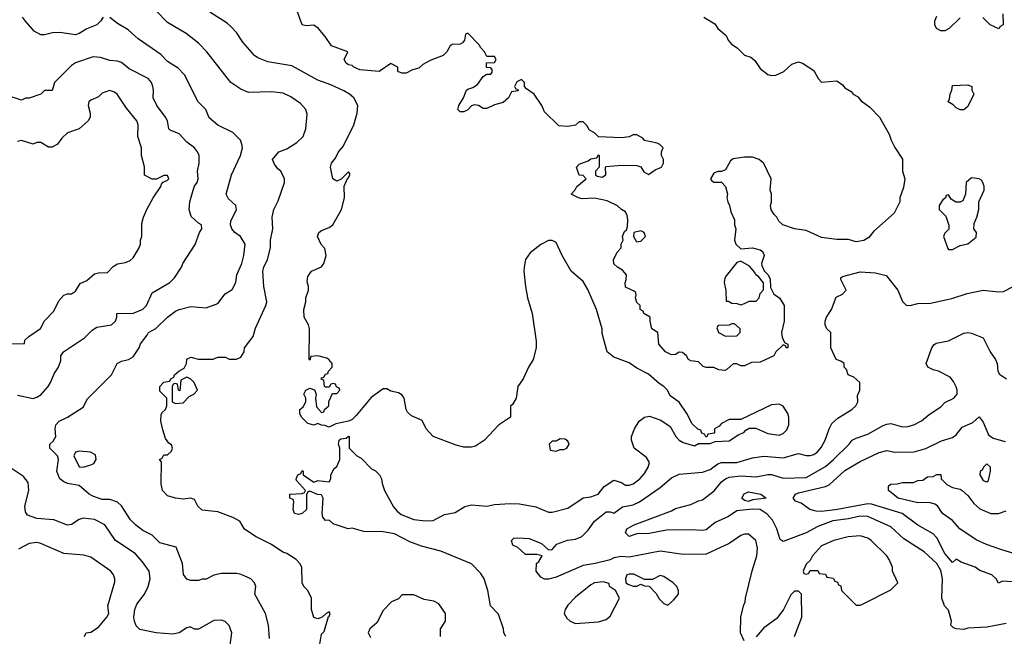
# Model space of a CAD drawing. Header units: inches. Extents: x 2348341 to 2479810, y 460419 to 613669.
# Tile 225 of 256: x 2391461 to 2396580, y 523971 to 527176. Entities that reach past the tile are written whole.
import ezdxf

# ---------------------------------------------------------------- set-up
doc = ezdxf.new("R2010")
doc.units = ezdxf.units.IN
doc.header["$MEASUREMENT"] = 0
doc.layers.add('C3592', color=7, linetype='Continuous')

msp = doc.modelspace()

# ---------------------------------------------------------------- linework, layer by layer
at = {"layer": 'C3592', "color": 2}
for points, elevation in [([(2395018, 527190), (2395074.4, 527154.4), (2395090.9, 527130.9), (2395134.4, 527094.4), (2395144.7, 527070), (2395162, 527050), (2395191.1, 527031.1), (2395230, 526992), (2395262, 526982), (2395283.6, 526963.6), (2395310, 526922), (2395350, 526891.3), (2395370, 526886), (2395392.5, 526887.5), (2395433.6, 526906.4), (2395474.6, 526945.4), (2395510, 526958), (2395530.9, 526950.9), (2395590, 526912), (2395612, 526870), (2395630, 526852), (2395710, 526858), (2395738, 526838), (2395750, 526822), (2395783.6, 526803.6), (2395794, 526790), (2395816.9, 526776.9), (2395835.3, 526755.3), (2395881.1, 526721.1), (2395931.3, 526670), (2395982, 526582), (2395991.3, 526550), (2396010, 526512), (2396050.7, 526450.7), (2396051, 526390), (2396062.8, 526350), (2396055.9, 526304.1), (2396036, 526250), (2396036, 526230), (2396006.8, 526170), (2395902, 526078), (2395875.2, 526044.8), (2395850, 526029.3), (2395810, 526021.2), (2395770, 526034), (2395710, 526034), (2395630, 526044), (2395550, 526081.2), (2395490, 526089), (2395428, 526110), (2395408, 526130), (2395398, 526150), (2395383.1, 526163.1), (2395368, 526188), (2395364, 526210), (2395369, 526230), (2395369, 526270), (2395362, 526290), (2395368, 526350), (2395328.9, 526428.9), (2395306, 526450), (2395270, 526462), (2395230, 526462), (2395170, 526454), (2395156.9, 526443.1), (2395130, 526395.3), (2395110, 526388), (2395090, 526388), (2395070, 526378), (2395052, 526350), (2395059.6, 526339.6), (2395070, 526332), (2395110, 526332), (2395131, 526310), (2395141, 526270), (2395138, 526250), (2395142, 526230), (2395151.1, 526211.1), (2395158, 526178), (2395176.9, 526136.9), (2395178, 526110), (2395184.7, 526090), (2395178, 526030), (2395184.7, 526010), (2395210, 525984.7), (2395270.7, 525990.7), (2395310, 525981), (2395324.7, 525970), (2395331, 525950), (2395318, 525910), (2395319.6, 525899.6), (2395331, 525871), (2395350, 525852), (2395362, 525830), (2395363.6, 525783.6), (2395382, 525750), (2395411.3, 525730), (2395434.8, 525690), (2395436, 525610), (2395422, 525550), (2395425.4, 525525.4), (2395438, 525498), (2395454, 525490), (2395454, 525470), (2395446, 525470), (2395442, 525482), (2395430, 525486), (2395392, 525450), (2395382, 525430), (2395310, 525396), (2395266, 525394), (2395230, 525378), (2395210, 525378), (2395190, 525388), (2395170, 525388), (2395139.8, 525360.2), (2395126.4, 525353.6), (2395096.5, 525356.5), (2395070, 525368.7), (2395030, 525368.7), (2395014.6, 525374.6), (2394990, 525398), (2394950, 525404), (2394938, 525410), (2394928.4, 525428.4), (2394907.3, 525447.3), (2394890, 525448), (2394870, 525435.3), (2394850, 525434), (2394819, 525450), (2394784, 525490), (2394778, 525550), (2394748, 525570), (2394738, 525610), (2394738, 525630), (2394706, 525650), (2394702, 525662), (2394686, 525670), (2394686, 525690), (2394670, 525706), (2394662, 525730), (2394666, 525746), (2394662, 525762), (2394610, 525786), (2394608.4, 525808.4), (2394614.6, 525825.4), (2394615.3, 525850), (2394594.6, 525874.6), (2394568, 525890), (2394550, 525908), (2394548.7, 525930), (2394568, 525970), (2394588, 525990), (2394588.7, 526010), (2394598, 526030), (2394595.3, 526050), (2394604.7, 526075.3), (2394615.3, 526084.7), (2394620.4, 526099.6), (2394623.1, 526136.9), (2394619.3, 526159.3), (2394610, 526178), (2394589.1, 526189.1), (2394568.9, 526208.9), (2394514.6, 526234.6), (2394450, 526249.2), (2394385.6, 526245.6), (2394366, 526250), (2394328, 526270), (2394348.4, 526291.6), (2394358, 526310), (2394406, 526350), (2394390, 526366), (2394369.2, 526369.2), (2394355.3, 526410), (2394370, 526424.7), (2394416.4, 526443.6), (2394430, 526454), (2394462, 526458), (2394470, 526474), (2394474, 526470), (2394474, 526410), (2394454, 526390), (2394454, 526370), (2394463.6, 526363.6), (2394490, 526358), (2394508, 526370), (2394506, 526410), (2394510, 526414), (2394590, 526421), (2394670, 526418), (2394690, 526411.3), (2394705.4, 526385.4), (2394730, 526372), (2394764.7, 526395.3), (2394798, 526410), (2394808, 526430), (2394808, 526450), (2394798, 526470), (2394798, 526490), (2394806, 526510), (2394788.4, 526528.4), (2394774.6, 526534.6), (2394710, 526548), (2394700.4, 526560.4), (2394670, 526578), (2394650, 526578), (2394630, 526568), (2394590, 526562), (2394470, 526568), (2394450, 526588), (2394423.1, 526603.1), (2394410, 526626), (2394390, 526646), (2394370, 526646), (2394350, 526628), (2394310, 526622), (2394264, 526624), (2394190, 526698), (2394175.3, 526730), (2394135.3, 526790), (2394096.4, 526816.4), (2394086, 526830), (2394086, 526850), (2394070, 526866), (2394046, 526854), (2394034, 526830), (2394038, 526818), (2394054, 526810), (2394050, 526806), (2394018, 526802), (2394002, 526770), (2393974.4, 526745.6), (2393930, 526734), (2393890, 526715.3), (2393870, 526715.3), (2393846, 526730), (2393825.4, 526734.6), (2393810, 526728), (2393790, 526708), (2393770, 526698), (2393750, 526698), (2393738, 526710), (2393744, 526730), (2393769, 526770), (2393784, 526810), (2393790, 526816), (2393816.5, 526823.5), (2393840.2, 526839.8), (2393870, 526882), (2393890, 526894), (2393910, 526894), (2393916.4, 526903.6), (2393918, 526918), (2393910, 526926), (2393887.3, 526927.3), (2393888.4, 526951.6), (2393930, 526954), (2393938, 526970), (2393930, 526986), (2393890, 526986), (2393878, 527010), (2393858, 527030), (2393850, 527046), (2393790, 527106), (2393778, 527102), (2393774, 527070), (2393763.6, 527056.4), (2393750, 527048.7), (2393710, 527048), (2393699.6, 527040.4), (2393682, 527010), (2393662, 526990), (2393595.3, 526964.7), (2393556.9, 526943.1), (2393535.3, 526924.7), (2393503.6, 526916.4), (2393470, 526898), (2393450, 526898), (2393430, 526906), (2393426, 526910), (2393426, 526930), (2393390, 526948), (2393330, 526908), (2393230, 526915.3), (2393198, 526930), (2393190, 526938), (2393170, 526942), (2393158, 526950), (2393148, 526970), (2393166, 527010), (2393081.2, 527041.2), (2393048.7, 527090), (2393012.7, 527132.7), (2392990, 527148.7), (2392950, 527144), (2392928.7, 527150), (2392892.7, 527250)], 86), ([(2391894, 527190), (2391882, 527170), (2391862, 527150), (2391810, 527129), (2391770, 527104), (2391750, 527097.2), (2391670, 527109.2), (2391631.1, 527108.9), (2391590, 527098), (2391570, 527098), (2391536.4, 527116.4), (2391490, 527168), (2391475.3, 527190)], 98), ([(2393021.2, 523930), (2393030, 523982), (2393044, 523996), (2393066, 524074), (2393070, 524074), (2393075.3, 524090), (2393070, 524098), (2393054, 524090), (2393034, 524070), (2393010, 524062), (2392989.3, 524069.3), (2392978, 524110), (2392978, 524170), (2392958, 524210), (2392938, 524230), (2392928.7, 524250), (2392928, 524330), (2392918, 524350), (2392898, 524370), (2392850, 524402), (2392829.3, 524409.3), (2392770, 524448), (2392690, 524488), (2392630, 524528), (2392606, 524570), (2392568.9, 524588.9), (2392490, 524618), (2392410, 524627), (2392387.7, 524647.7), (2392370, 524682), (2392364.7, 524684.7), (2392350, 524689), (2392310, 524684), (2392270, 524689.3), (2392230, 524700.9), (2392202.9, 524730), (2392197, 524763), (2392198, 524878), (2392188, 524890), (2392202, 524898), (2392210, 524914), (2392230, 524914), (2392250, 524934), (2392255.3, 524950), (2392250, 524966), (2392235.3, 524975.3), (2392219, 524999), (2392204.7, 525044.7), (2392195.3, 525090), (2392196.4, 525123.6), (2392203.1, 525136.9), (2392218, 525150), (2392226, 525170), (2392226, 525210), (2392190, 525246), (2392188.7, 525270), (2392210, 525292), (2392242, 525298), (2392246, 525310), (2392262, 525318), (2392266, 525330), (2392288, 525350), (2392315.3, 525364.7), (2392328.7, 525390), (2392330, 525412), (2392350, 525422), (2392390, 525411.3), (2392467.3, 525412.7), (2392490, 525422), (2392530, 525422), (2392550, 525412), (2392587.3, 525412.7), (2392610, 525422), (2392628, 525450), (2392629.1, 525470.9), (2392675.3, 525530), (2392686.3, 525573.7), (2392741.2, 525690), (2392745.2, 525710), (2392729.3, 525790), (2392725.2, 525870), (2392729.2, 525890), (2392749.3, 525930.7), (2392765.2, 525990), (2392765.2, 526030), (2392776, 526090), (2392773.2, 526150), (2392781.2, 526190), (2392804.8, 526235.2), (2392838, 526330), (2392838, 526350), (2392818, 526390), (2392802, 526402), (2392784.7, 526424.7), (2392775.3, 526450), (2392808, 526490), (2392850, 526506), (2392902, 526538), (2392934, 526570), (2392948.7, 526610), (2392954.6, 526685.4), (2392948.9, 526708.9), (2392920.2, 526740.2), (2392870, 526775.3), (2392830, 526794), (2392770, 526801.2), (2392650, 526798), (2392610, 526815.3), (2392558, 526850), (2392434, 527010), (2392390, 527054), (2392325.6, 527105.6), (2392230, 527162), (2392170, 527222)], 94), ([(2393988, 523970), (2393978, 523990), (2393975.3, 524010), (2393950, 524086), (2393908.7, 524130), (2393894, 524210), (2393875.3, 524270), (2393858.6, 524298.6), (2393810, 524348.7), (2393650, 524414), (2393550, 524439), (2393490, 524462.7), (2393410, 524504.5), (2393350, 524514.5), (2393250, 524516), (2393190, 524533.2), (2393169.1, 524529.1), (2393090, 524555.3), (2393070, 524575.3), (2393050, 524574), (2393037.2, 524590), (2393034, 524610), (2393038, 524690), (2393030, 524706), (2393008.4, 524708.4), (2392970, 524726), (2392958, 524722), (2392952.7, 524707.3), (2392952, 524630), (2392930, 524609), (2392910, 524605.2), (2392890, 524609.2), (2392882, 524630), (2392886, 524670), (2392882, 524682), (2392866, 524690), (2392866, 524710), (2392930, 524714), (2392942, 524718), (2392946, 524730), (2392900.4, 524780.4), (2392898, 524790), (2392906, 524810), (2392922, 524818), (2392930, 524834), (2392934, 524830), (2392934, 524810), (2392990, 524772), (2393010, 524782), (2393070, 524774), (2393078, 524790), (2393078, 524810), (2393096.4, 524843.6), (2393110, 524854), (2393126, 524890), (2393126, 524950), (2393118, 524970), (2393122, 524990), (2393130, 524998), (2393158, 525002), (2393170, 525011.3), (2393174, 525010), (2393174, 524950), (2393214, 524910), (2393236.9, 524896.9), (2393290, 524842), (2393310, 524832), (2393332, 524810), (2393342, 524790), (2393345.4, 524765.4), (2393358, 524730), (2393404.5, 524644.5), (2393422.5, 524622.5), (2393444.9, 524604.9), (2393510, 524578.8), (2393570.7, 524570.7), (2393610, 524574), (2393670, 524604), (2393724.7, 524615.3), (2393774.8, 524645.2), (2393810, 524655.5), (2393890, 524647.3), (2393930, 524656.3), (2394010, 524662), (2394059.8, 524659.8), (2394143.5, 524643.5), (2394210, 524616), (2394230, 524616), (2394310, 524638), (2394390, 524691), (2394430, 524696), (2394468, 524710), (2394499, 524750), (2394550, 524782.8), (2394590, 524770.7), (2394610, 524757.3), (2394630, 524757.3), (2394650, 524764), (2394685.2, 524790), (2394710, 524818), (2394729, 524850), (2394734.6, 524874.6), (2394720.4, 524900.4), (2394655.3, 524950), (2394642, 524990), (2394642, 525010), (2394658, 525050), (2394682, 525090), (2394709.3, 525110.7), (2394735.3, 525115.3), (2394794.4, 525094.4), (2394842, 525062), (2394871.3, 525010), (2394890, 524991.3), (2394910, 524978), (2394970, 524962), (2394990, 524974), (2395050, 524974), (2395076.4, 524983.6), (2395150, 524986.8), (2395200.2, 525019.8), (2395226, 525030), (2395236.4, 525043.6), (2395252.7, 525052.7), (2395287.3, 525052.7), (2395350, 525024.7), (2395410, 525016), (2395430, 525026), (2395450, 525044.7), (2395459, 525070), (2395459, 525110), (2395454, 525130), (2395430, 525168), (2395410, 525178), (2395370, 525175.3), (2395210, 525098), (2395150, 525098), (2395110, 525078), (2395096.9, 525063.1), (2395074, 525050), (2395072.7, 525027.3), (2395038, 525022), (2395032.7, 525007.3), (2395027.3, 525007.3), (2395022, 525022), (2395007.3, 525027.3), (2395002, 525042), (2394987.3, 525047.3), (2394956.4, 525076.4), (2394928.7, 525130), (2394890, 525188), (2394842, 525222), (2394829, 525250), (2394810, 525269), (2394784.8, 525284.8), (2394730, 525334), (2394670, 525365.2), (2394630, 525393.2), (2394550, 525422), (2394515.3, 525450), (2394490, 525546), (2394489, 525570), (2394459.3, 525670), (2394414.8, 525774.8), (2394390, 525815.3), (2394328.7, 525870), (2394282, 525950), (2394250, 526018), (2394230, 526028), (2394210, 526028), (2394170, 526008), (2394115.3, 525964.7), (2394091.3, 525930), (2394082.8, 525890), (2394081, 525870), (2394091, 525790), (2394101, 525730), (2394124.7, 525650), (2394145.4, 525505.4), (2394146, 525470), (2394130.6, 525409.4), (2394106, 525370), (2394078, 525310), (2394051.3, 525270), (2394042, 525210), (2394023.6, 525176.4), (2394012.7, 525167.3), (2394012, 525110), (2393950, 525069.2), (2393878, 524990), (2393830, 524959), (2393810, 524954), (2393770, 524954), (2393730, 524964), (2393610, 525009.3), (2393573.2, 525050), (2393552.7, 525092.7), (2393498, 525118), (2393476.2, 525136.2), (2393469.4, 525150), (2393459.3, 525210), (2393450, 525224), (2393430, 525237.2), (2393390, 525246), (2393370, 525257.2), (2393350, 525257.2), (2393288, 525212), (2393210, 525119), (2393190, 525099), (2393170, 525089), (2393104, 525076), (2393070, 525058), (2393047.3, 525067.3), (2393030, 525068), (2393010, 525078), (2392990, 525068.7), (2392958, 525078), (2392926, 525110), (2392918, 525130), (2392918, 525150), (2392935.3, 525164.7), (2392948, 525190), (2392948, 525210), (2392938, 525230), (2392948.9, 525251.1), (2392970, 525262), (2392992.7, 525252.7), (2393002, 525230), (2392998, 525210), (2393003.6, 525163.6), (2393030, 525134), (2393042, 525138), (2393046, 525150), (2393068, 525170), (2393068.4, 525191.6), (2393087.3, 525232.7), (2393110, 525234), (2393126, 525250), (2393122, 525262), (2393107.3, 525267.3), (2393102, 525282), (2393090, 525286), (2393078, 525282), (2393070, 525266), (2393050, 525266), (2393046, 525270), (2393042, 525302), (2393028.4, 525308.4), (2393030, 525314), (2393042, 525318), (2393050, 525334), (2393062, 525338), (2393066, 525350), (2393086, 525370), (2393086, 525390), (2393068, 525410), (2393057.2, 525417.2), (2393010, 525428.7), (2392974, 525426), (2392970, 525406), (2392966, 525410), (2392968, 525570), (2392962, 525590), (2392939, 525630), (2392937.2, 525670), (2392948.7, 525710), (2392948, 525730), (2392962, 525770), (2392962, 525790), (2392954.6, 525814.6), (2392958, 525842), (2392978, 525870), (2393030, 525892), (2393042, 525910), (2393054, 525950), (2393047.3, 525987.3), (2393028.4, 526008.4), (2393008.9, 526048.9), (2393015.3, 526070), (2393030, 526081), (2393070, 526096), (2393088.7, 526110), (2393133.2, 526190), (2393149, 526250), (2393148, 526312), (2393166, 526354), (2393170, 526354), (2393178, 526370), (2393176.4, 526376.4), (2393170, 526386), (2393132.7, 526347.3), (2393110, 526338), (2393088, 526350), (2393077.2, 526410), (2393082, 526430), (2393103.1, 526456.9), (2393118, 526490), (2393143.1, 526516.9), (2393198, 526630), (2393215.3, 526690), (2393218, 526730), (2393198, 526770), (2393175.3, 526790), (2393146.3, 526806.3), (2393078, 526838), (2393010, 526862.7), (2392875.9, 526935.9), (2392750, 526957.2), (2392698.6, 526978.6), (2392682, 526990), (2392620.2, 527060.2), (2392588.7, 527110), (2392560.2, 527140.2), (2392538.6, 527158.6), (2392450, 527215.3)], 90), ([(2396350, 527186), (2396294, 527130), (2396270, 527118), (2396250, 527118), (2396228, 527130), (2396218, 527150), (2396218, 527170), (2396230, 527194)], 86), ([(2396572.7, 527207.3), (2396574, 527150), (2396558, 527142), (2396551.6, 527128.4), (2396506, 527150), (2396468.4, 527188.4)], 86), ([(2392760.2, 523960.2), (2392754, 524030), (2392739, 524090), (2392684, 524190), (2392688.7, 524230), (2392682, 524250), (2392662, 524270), (2392612.5, 524292.5), (2392590, 524297.2), (2392510, 524297.2), (2392470.9, 524289.1), (2392430, 524269), (2392410, 524268.7), (2392390, 524262), (2392350, 524262), (2392330, 524268.7), (2392312.9, 524292.9), (2392307, 524350), (2392274.2, 524434.2), (2392190, 524457.2), (2392150, 524497.2), (2392101.5, 524521.5), (2392062, 524550), (2392036.5, 524576.5), (2391989.6, 524649.6), (2391970, 524669.2), (2391930, 524682.7), (2391890, 524682.7), (2391840.1, 524700.1), (2391822, 524710), (2391770, 524755.3), (2391710, 524766), (2391690, 524774), (2391669.6, 524789.6), (2391661.2, 524810), (2391654, 524830), (2391662, 524890), (2391658, 524910), (2391618, 524950), (2391618, 524970), (2391634.6, 524985.4), (2391648, 525010), (2391645.2, 525050), (2391649.2, 525070), (2391665.2, 525090), (2391709.4, 525110.6), (2391790, 525162), (2391814, 525206), (2391938, 525330), (2391968, 525390), (2391990, 525402), (2392026, 525410), (2392050, 525424.7), (2392082, 525470), (2392089.2, 525490.8), (2392124, 525536), (2392130, 525551.3), (2392169, 525571), (2392230, 525631), (2392270, 525661), (2392290, 525670.8), (2392350, 525686), (2392430, 525678), (2392490, 525702), (2392529.3, 525750.7), (2392565.6, 525774.4), (2392584, 525810), (2392589.2, 525850), (2392615.1, 525910), (2392626.6, 525950), (2392632.7, 526010), (2392609.4, 526049.4), (2392579, 526070), (2392564, 526090), (2392557.2, 526110), (2392559, 526130), (2392588.7, 526190), (2392584, 526210), (2392545.6, 526245.6), (2392534, 526270), (2392561.2, 526370), (2392609.2, 526470), (2392619, 526510), (2392615.3, 526530), (2392608.7, 526550), (2392569.3, 526589.3), (2392490, 526629), (2392445.6, 526665.6), (2392428, 526710), (2392388.7, 526750), (2392318, 526890), (2392284.7, 526924.7), (2392230, 526959.3), (2392195.3, 526995.3), (2392076.5, 527076.5), (2392024.1, 527124.1), (2391970, 527157.2), (2391930, 527188.7)], 98), ([(2391450, 525224), (2391530, 525207.7), (2391550, 525214), (2391571.7, 525228.3), (2391609, 525270), (2391621.2, 525290), (2391640.9, 525339.1), (2391662, 525370), (2391674.6, 525405.4), (2391675.3, 525430), (2391688, 525450), (2391798, 525522), (2391838, 525562), (2391861.2, 525578.8), (2391938, 525590), (2391958, 525610), (2391966, 525630), (2391966, 525650), (2392050, 525650.7), (2392099, 525670), (2392119.3, 525690), (2392150, 525756), (2392242, 525810), (2392265.6, 525834.4), (2392302, 525890), (2392309, 525910), (2392372.9, 526007.1), (2392395.3, 526070), (2392408, 526090), (2392406, 526110), (2392390, 526118), (2392352.9, 526152.9), (2392341.2, 526190), (2392345.2, 526230), (2392362.7, 526290), (2392370, 526311.3), (2392384, 526330), (2392389.2, 526350), (2392386, 526390), (2392394, 526430), (2392394, 526470), (2392385.2, 526490), (2392369.6, 526509.6), (2392330, 526539.3), (2392290, 526582.7), (2392242.7, 526602.7), (2392235.3, 526610), (2392229, 526650), (2392219, 526670), (2392174, 526730), (2392155.3, 526770), (2392157.2, 526810), (2392152.7, 526830), (2392145.2, 526850), (2392129, 526870), (2392030, 526920.9), (2391990, 526953.2), (2391970, 526961.2), (2391930, 526964), (2391880.4, 526980.4), (2391843.1, 526983.1), (2391750, 526952.7), (2391730, 526939), (2391642, 526850), (2391630, 526808), (2391590, 526808), (2391570.7, 526789.3), (2391510, 526768.7), (2391490, 526768), (2391470, 526758), (2391390, 526784)], 102), ([(2391410, 525492), (2391486, 525494), (2391488, 525510), (2391508, 525530), (2391569.1, 525570.9), (2391590, 525611.3), (2391638.6, 525661.4), (2391664.1, 525715.9), (2391690, 525744.7), (2391710, 525751.3), (2391730, 525751.3), (2391750, 525764.7), (2391775.3, 525804.7), (2391810, 525821), (2391850, 525854.8), (2391870, 525860.7), (2391918, 525862), (2391947.2, 525892.8), (2391970, 525906.8), (2392010, 525914.8), (2392034.8, 525925.2), (2392050, 525938), (2392082, 525990), (2392088.7, 526010), (2392088.7, 526030), (2392095.3, 526050), (2392096.4, 526116.4), (2392104, 526150), (2392121.2, 526190), (2392154, 526250), (2392195.3, 526310), (2392198, 526322), (2392207.3, 526332.7), (2392230, 526342), (2392235.3, 526350), (2392230, 526366), (2392210, 526366), (2392172, 526348), (2392150, 526348), (2392109.2, 526369.2), (2392108.9, 526411.1), (2392093.2, 526470), (2392093.2, 526510), (2392075.3, 526570), (2392077.2, 526630), (2392069, 526650), (2392016.5, 526716.5), (2391968, 526790), (2391950, 526802), (2391928.4, 526808.4), (2391890, 526795.3), (2391870, 526775.3), (2391830, 526759), (2391821, 526750), (2391817.3, 526730), (2391827.3, 526690), (2391827.3, 526670), (2391817.3, 526650), (2391770, 526609), (2391710, 526588), (2391679.6, 526560.4), (2391658, 526530), (2391630, 526514), (2391610, 526514), (2391570, 526538), (2391550, 526538), (2391530, 526528.7), (2391470, 526548.7), (2391450, 526544)], 106), ([(2395227.3, 523947.3), (2395208.7, 523990), (2395209.3, 524070.7), (2395224, 524130), (2395233.2, 524150), (2395234, 524170), (2395269.1, 524310.9), (2395294, 524390), (2395297.2, 524430), (2395288, 524470), (2395250, 524502), (2395230, 524502), (2395210, 524495.3), (2395150, 524454), (2395030, 524398), (2394910, 524396), (2394790, 524414.5), (2394630, 524382.9), (2394590, 524386.6), (2394550, 524379.3), (2394530.4, 524369.6), (2394452, 524350), (2394390, 524339.3), (2394250, 524279), (2394210, 524268.7), (2394190, 524268.7), (2394170, 524278), (2394146, 524310), (2394148, 524350), (2394160.4, 524359.6), (2394178, 524390), (2394150, 524396), (2394090, 524396.2), (2394050, 524433.2), (2394025.1, 524445.1), (2394017.2, 524470), (2394030, 524480.7), (2394050, 524484), (2394110, 524479.5), (2394172.9, 524452.9), (2394210, 524421), (2394230, 524422.8), (2394254, 524450), (2394270, 524458), (2394309.6, 524470.4), (2394350, 524475.5), (2394384, 524490), (2394416.6, 524523.4), (2394449.6, 524570.4), (2394510, 524618), (2394530, 524618), (2394550, 524611.3), (2394595.3, 524644.7), (2394650, 524655.5), (2394684, 524670), (2394790, 524744), (2394850, 524794.8), (2394890, 524814.8), (2395010, 524824.9), (2395050, 524839.1), (2395090, 524868), (2395110, 524875.5), (2395190, 524874), (2395270, 524898.8), (2395330, 524907.7), (2395430, 524899.1), (2395510, 524922), (2395550, 524910.6), (2395570, 524910.6), (2395590, 524916.3), (2395609.2, 524930), (2395627.7, 524952.3), (2395649.3, 524990), (2395669.2, 525050), (2395683.2, 525076.8), (2395714.8, 525105.2), (2395788, 525150), (2395808, 525170), (2395818, 525190), (2395816.4, 525223.6), (2395828, 525250), (2395828, 525290), (2395798, 525318), (2395768, 525330), (2395759, 525359), (2395748, 525370), (2395748, 525390), (2395730, 525402), (2395706, 525410), (2395678, 525470), (2395678, 525550), (2395658, 525570), (2395648, 525590), (2395648, 525610), (2395655.3, 525630), (2395682, 525670), (2395705.2, 525734.8), (2395738, 525750), (2395758, 525770), (2395730, 525826), (2395730, 525834), (2395738, 525842), (2395830, 525866), (2395910, 525860.7), (2395966, 525846), (2396026.8, 525770), (2396051.1, 525711.1), (2396070, 525692), (2396090, 525691.3), (2396130, 525701), (2396196.5, 525703.5), (2396306.4, 525726.4), (2396386.8, 525753.2), (2396470, 525771), (2396550, 525762), (2396576.4, 525763.6), (2396626, 525790)], 86), ([(2396590, 524038), (2396490, 524019.3), (2396390, 524013.2), (2396370, 524006.6), (2396330, 524009.3), (2396316, 524016), (2396302, 524030), (2396305.2, 524050), (2396290, 524108), (2396269.1, 524129.1), (2396255.3, 524170), (2396258, 524270), (2396250, 524314), (2396230, 524349), (2396164, 524410), (2396058, 524478), (2395990, 524540.9), (2395870, 524593.3), (2395830, 524596.3), (2395770, 524582), (2395689, 524571), (2395610, 524542.9), (2395550, 524509.4), (2395430, 524464), (2395414, 524474), (2395398, 524530), (2395374.9, 524574.9), (2395346.2, 524606.2), (2395310, 524631), (2395270, 524632), (2395190, 524623.6), (2395146.5, 524593.5), (2395077.5, 524562.5), (2395030, 524525.2), (2395010, 524521.2), (2394950, 524525.2), (2394823.2, 524523.2), (2394733.7, 524506.3), (2394670, 524504.5), (2394630, 524489.6), (2394609.6, 524510), (2394617.2, 524530), (2394655.3, 524550), (2394850, 524624), (2394870, 524636), (2394950, 524656), (2394990, 524676), (2395010, 524681), (2395071.7, 524728.3), (2395110, 524774), (2395129.7, 524790.3), (2395150, 524798.4), (2395210, 524805.3), (2395290, 524800.3), (2395350, 524813), (2395370, 524813), (2395430, 524793.4), (2395550, 524796.3), (2395650, 524853.4), (2395692.7, 524890), (2395774, 524970), (2395789.5, 524990.5), (2395810, 525001), (2395870, 525022.8), (2395950, 525067.7), (2395970, 525074), (2395990, 525077.3), (2396050, 525060.7), (2396078.6, 525061.4), (2396110, 525070.8), (2396150, 525091), (2396190, 525124.7), (2396250, 525164.7), (2396270, 525186), (2396318, 525210), (2396335.3, 525230), (2396335.3, 525250), (2396328.9, 525268.9), (2396316.4, 525296.4), (2396299, 525319), (2396238, 525350), (2396210, 525356), (2396182, 525370), (2396174, 525390), (2396204, 525470), (2396213.6, 525486.4), (2396225.6, 525494.4), (2396290, 525507.3), (2396370, 525547.3), (2396390, 525551.3), (2396410, 525546.8), (2396470, 525522.8), (2396507.3, 525450), (2396534.8, 525410), (2396542.8, 525390), (2396546, 525350), (2396554.4, 525334.4), (2396591.3, 525310)], 82), ([(2396646.8, 524253.2), (2396570, 524258), (2396550, 524248), (2396538, 524270), (2396515.3, 524290), (2396452.7, 524312.7), (2396428, 524330), (2396356, 524356), (2396330, 524371.8), (2396310, 524355.3), (2396270, 524400.9), (2396230, 524482.7), (2396210, 524503.7), (2396130, 524549.4), (2396049, 524610), (2395890, 524658), (2395870, 524659.7), (2395712, 524630), (2395630, 524620.5), (2395602.4, 524622.4), (2395568, 524630), (2395523.1, 524663.1), (2395493.6, 524673.6), (2395482, 524690), (2395494, 524710), (2395510, 524717.1), (2395650, 524750.5), (2395670, 524759.1), (2395750, 524833), (2395830, 524880.7), (2395930, 524927.3), (2395970, 524936.3), (2396010, 524927.7), (2396110.7, 524930.7), (2396171.7, 524948.3), (2396253.4, 524986.6), (2396310, 525004), (2396330, 525018.8), (2396361.7, 525058.3), (2396416.6, 525083.4), (2396450, 525112), (2396470, 525084.7), (2396498, 525018), (2396521.6, 525001.6), (2396584.1, 524984.1)], 78), ([(2392554.6, 523925.4), (2392564, 523990), (2392550, 524028), (2392528.9, 524048.9), (2392510, 524055.3), (2392470, 524054), (2392390, 524009), (2392370, 524009), (2392350, 524019), (2392342, 524018), (2392330, 524015.3), (2392290.5, 523989.5), (2392257.5, 523982.5), (2392170, 523989), (2392086, 524006), (2392066, 524026), (2392057.2, 524050), (2392054, 524070), (2392059, 524110), (2392070, 524138), (2392109.2, 524190), (2392129.3, 524230.7), (2392139, 524270), (2392134, 524310), (2392098.6, 524358.6), (2392061.5, 524401.5), (2391959, 524470), (2391904, 524550), (2391850, 524579.3), (2391790, 524586), (2391770, 524579.3), (2391730, 524552.7), (2391710, 524549.4), (2391637.5, 524577.5), (2391550, 524584.5), (2391501.6, 524601.6), (2391490, 524618), (2391487.5, 524647.5), (2391509, 524729), (2391505.2, 524770), (2391481.2, 524801.2), (2391408, 524850)], 102), ([(2396690, 524383.5), (2396562, 524422), (2396488, 524448), (2396433.1, 524473.1), (2396349.2, 524530), (2396310, 524574), (2396259, 524610), (2396232.7, 524650), (2396218.3, 524658.3), (2396190, 524667), (2396130, 524665.6), (2396029, 524690), (2395978, 524730), (2395978, 524750), (2395983.1, 524756.9), (2395990, 524762), (2396023.6, 524763.6), (2396050, 524771.3), (2396108.4, 524771.6), (2396130, 524782), (2396156.4, 524783.6), (2396180.4, 524799.6), (2396210, 524802), (2396230, 524812), (2396250, 524812), (2396251.3, 524790), (2396281.1, 524761.1), (2396310, 524744), (2396350, 524736.3), (2396361, 524730), (2396390, 524702.8), (2396421.4, 524661.4), (2396453.3, 524633.3), (2396510, 524610.4), (2396549.6, 524610.4), (2396590, 524623)], 74), ([(2391798, 523970), (2391806, 523990), (2391830, 523992), (2391870, 524018), (2391914, 524070), (2391924, 524090), (2391919, 524130), (2391954.6, 524254.6), (2391955.3, 524270), (2391948.7, 524290), (2391935.3, 524310), (2391830, 524382), (2391793.6, 524393.6), (2391690, 524401.2), (2391570, 524454), (2391550, 524459), (2391510, 524454), (2391455.2, 524424.8)], 106), ([(2393648, 523970), (2393648, 523990), (2393648.7, 524010), (2393675.3, 524050), (2393675.3, 524090), (2393640.4, 524140.4), (2393614.6, 524154.6), (2393563.1, 524163.1), (2393510, 524186), (2393450, 524186), (2393430, 524166), (2393394, 524150), (2393350, 524106), (2393318, 524042), (2393282, 524010), (2393272, 523990), (2393284.5, 523964.5)], 94), ([(2395488.9, 523971.1), (2395528, 524070), (2395526, 524190), (2395510, 524206), (2395490, 524206), (2395470, 524186), (2395432, 524110), (2395396.9, 524063.1), (2395330, 524015.3), (2395290, 523968)], 86)]:
    msp.add_lwpolyline(points, dxfattribs=dict(at, elevation=elevation))
for points, elevation in [([(2396350, 526708), (2396330, 526718), (2396314.6, 526734.6), (2396288, 526750), (2396295.3, 526764.7), (2396298, 526790), (2396308, 526810), (2396310, 526834), (2396390, 526838), (2396412, 526830), (2396412, 526810), (2396422, 526790), (2396390, 526726), (2396370, 526708)], 86), ([(2396410, 526354), (2396382, 526330), (2396378, 526270), (2396364.7, 526235.3), (2396350, 526228), (2396328.4, 526228.4), (2396303.1, 526243.1), (2396290, 526266), (2396278, 526262), (2396274, 526250), (2396259.6, 526240.4), (2396242, 526210), (2396242, 526190), (2396276, 526156), (2396291.6, 526108.4), (2396291.6, 526088.4), (2396270, 526066), (2396264.7, 526050), (2396286.4, 525986.4), (2396290, 525982), (2396310, 525982), (2396350, 526002), (2396390, 526012), (2396434, 526046), (2396435.3, 526070), (2396422, 526090), (2396423.1, 526116.9), (2396438, 526150), (2396448, 526190), (2396448, 526230), (2396475.3, 526290), (2396475.3, 526310), (2396468.7, 526330), (2396462, 526342), (2396449.1, 526349.1)], 90), ([(2394690, 526079), (2394654, 526070), (2394652, 526050), (2394665.4, 526025.4), (2394670, 526022), (2394690, 526024.7), (2394715.3, 526050), (2394708, 526070)], 86), ([(2395210, 525922), (2395190, 525914), (2395134.4, 525845.6), (2395126.8, 525833.2), (2395122.8, 525810), (2395131.6, 525768.4), (2395134, 525714), (2395146, 525714), (2395163.6, 525703.6), (2395190, 525702), (2395210, 525694), (2395230, 525702), (2395252.7, 525712.7), (2395290, 525714), (2395306, 525730), (2395310, 525754), (2395328, 525772), (2395328.4, 525808.4), (2395302, 525842), (2395288.7, 525850), (2395283.1, 525863.1), (2395256, 525896)], 86), ([(2395176.4, 525596.4), (2395163.6, 525596.4), (2395150, 525588), (2395092.7, 525587.3), (2395084.7, 525575.3), (2395094, 525550), (2395130, 525532), (2395190, 525534), (2395206, 525550), (2395206, 525570)], 86), ([(2392330, 525318), (2392298, 525302), (2392292.7, 525247.3), (2392286, 525250), (2392282, 525282), (2392270, 525286), (2392258, 525282), (2392254, 525270), (2392254, 525190), (2392270, 525182), (2392310, 525184.7), (2392342, 525218), (2392366, 525230), (2392386, 525250), (2392368, 525290), (2392350, 525308)], 94), ([(2394270, 524998), (2394250, 524986), (2394230, 524986), (2394214, 524970), (2394218, 524938), (2394250, 524934), (2394270, 524942), (2394290, 524942), (2394306, 524950), (2394318, 524970), (2394310, 524986), (2394296.4, 524996.4)], 94), ([(2391770, 524934), (2391751.6, 524928.4), (2391742, 524910), (2391770, 524852), (2391790, 524851.3), (2391830, 524862), (2391846, 524870), (2391858, 524890), (2391854.6, 524914.6), (2391828.4, 524928.4)], 98), ([(2396490, 524868), (2396472, 524850), (2396464.7, 524835.3), (2396454, 524830), (2396452, 524810), (2396470, 524782), (2396490, 524774), (2396498, 524782), (2396508.7, 524830), (2396508, 524850)], 78), ([(2395250, 524672), (2395230, 524678), (2395216, 524690), (2395227.8, 524712.2), (2395250, 524722), (2395314, 524710), (2395342, 524690), (2395330, 524687), (2395270, 524680.5)], 78), ([(2395830, 524493.2), (2395768.4, 524488.4), (2395694, 524470), (2395630, 524442), (2395582, 524390), (2395570, 524366), (2395550, 524346), (2395534, 524310), (2395538, 524298), (2395550, 524294), (2395562, 524298), (2395570, 524314), (2395610, 524314), (2395618, 524298), (2395650, 524294), (2395658, 524278), (2395690, 524274), (2395698, 524258), (2395712.7, 524252.7), (2395718, 524238), (2395730, 524234), (2395734, 524210), (2395810, 524134), (2395830, 524134), (2395850, 524142), (2395990, 524212), (2396026, 524250), (2395998, 524310), (2395998, 524330), (2395982, 524370), (2395968.7, 524390), (2395888, 524470), (2395870, 524482)], 86), ([(2394630, 524295.1), (2394618, 524290), (2394611.3, 524270), (2394611.6, 524251.6), (2394622, 524242), (2394650, 524231.3), (2394670, 524232), (2394690, 524242), (2394710, 524234), (2394732.7, 524232.7), (2394770, 524194), (2394785.4, 524165.4), (2394810, 524142), (2394830, 524134), (2394860.4, 524159.6), (2394886, 524190), (2394886, 524210), (2394878, 524230), (2394858, 524250), (2394810, 524282), (2394790, 524288), (2394750, 524266), (2394710, 524266), (2394654.2, 524294.2)], 90), ([(2394494, 524254), (2394450, 524249.4), (2394430, 524239.3), (2394350, 524174), (2394310, 524134), (2394296, 524110), (2394291.3, 524090), (2394305.4, 524065.4), (2394322, 524050), (2394350, 524038), (2394470, 524046), (2394510, 524058.8), (2394530, 524076), (2394579, 524170), (2394558, 524210), (2394528, 524230), (2394526, 524246)], 90)]:
    msp.add_lwpolyline(points, close=True, dxfattribs=dict(at, elevation=elevation))

doc.saveas('drawing.dxf')
